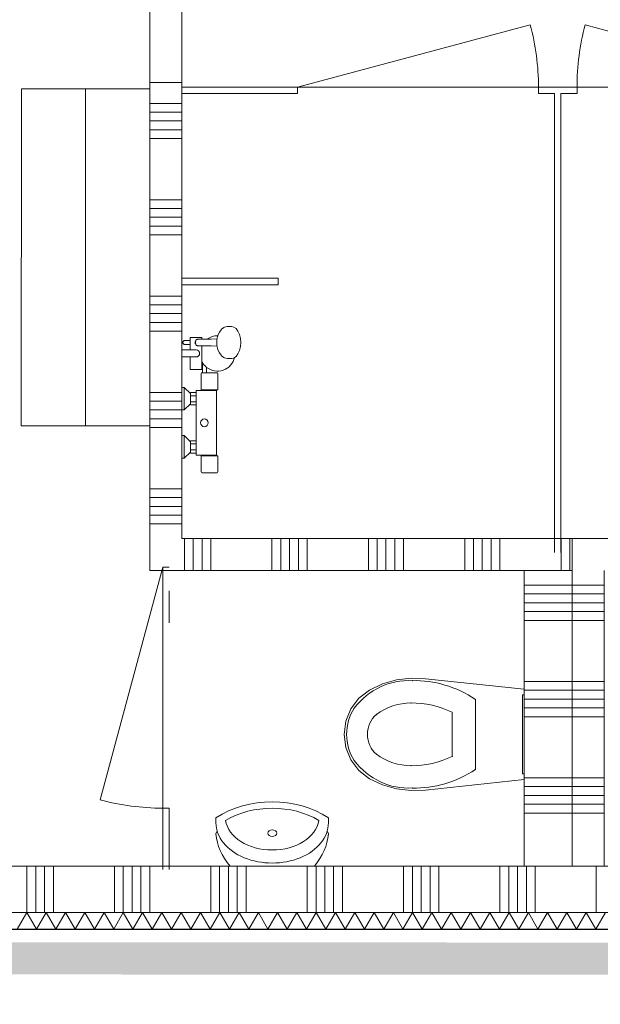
# Model space of a CAD drawing. Header units: millimetres. Extents: x -409 to 257590, y -7786 to 67330.
# Tile 41 of 210: x 36905 to 38713, y 21005 to 24070. Entities that reach past the tile are written whole.
import ezdxf

# ---------------------------------------------------------------- set-up
doc = ezdxf.new("R2010")
doc.units = ezdxf.units.MM
doc.header["$MEASUREMENT"] = 0
doc.linetypes.add('B0702', pattern=[117.37, 78.119999, -39.250001])
for name, color, linetype in [('New_# trashcan Laagscheidingslijnen', 7, 'Continuous'), ('New_22 NC Binnenwanden', 7, 'Continuous'), ('New_22 NC Binnenwanden Deuren', 7, 'Continuous'), ('New_22 NC Binnenwanden Doorsnede-arcering', 7, 'Continuous'), ('New_22 NC Binnenwanden Laagscheidingslijnen', 7, 'Continuous'), ('New_72 Vaste Inrichting', 7, 'Continuous'), ('New_72 Vaste Inrichting Afdek-arcering', 7, 'Continuous'), ('New_72 Vaste Inrichting Deuren', 7, 'Continuous'), ('New_74 Sanitair', 7, 'Continuous'), ('New_Info Wandafwerking aanduiding', 7, 'Continuous'), ('New_Info Wandafwerking aanduiding Doorsnede-arcering', 7, 'Continuous'), ('New_Z Ruimtefuncties Zone omranding', 7, 'Continuous')]:
    doc.layers.add(name, color=color, linetype=linetype)

# ---------------------------------------------------------------- blocks, each defined once
blk = doc.blocks.new('*X47')
at = {"layer": 'New_22 NC Binnenwanden Doorsnede-arcering', "color": 254, "linetype": 'Continuous', "lineweight": 0, "true_color": 0xe9ebeb}
for p, q in [((36927.4, 21435), (36927.4, 21398.3)), ((36954.9, 21435), (36954.9, 21398.3)), ((36982.3, 21435), (36982.3, 21398.3)), ((37009.7, 21435), (37009.7, 21398.3)), ((37200, 21435), (37200, 21398.3)), ((37227.4, 21435), (37227.4, 21398.3)), ((37254.9, 21435), (37254.9, 21398.3)), ((37282.3, 21435), (37282.3, 21398.3)), ((37309.7, 21435), (37309.7, 21398.3)), ((37500, 21435), (37500, 21398.3)), ((37527.4, 21435), (37527.4, 21398.3)), ((37554.9, 21435), (37554.9, 21398.3)), ((37582.3, 21435), (37582.3, 21398.3)), ((37609.7, 21435), (37609.7, 21398.3)), ((37800, 21435), (37800, 21398.3)), ((37827.4, 21435), (37827.4, 21398.3)), ((37854.9, 21435), (37854.9, 21398.3)), ((37882.3, 21435), (37882.3, 21398.3)), ((37909.7, 21435), (37909.7, 21398.3)), ((38100, 21435), (38100, 21398.3)), ((38127.4, 21435), (38127.4, 21398.3)), ((38154.9, 21435), (38154.9, 21398.3)), ((38182.3, 21435), (38182.3, 21398.3)), ((38209.7, 21435), (38209.7, 21398.3)), ((38400, 21435), (38400, 21398.3)), ((38427.4, 21435), (38427.4, 21398.3)), ((38454.9, 21435), (38454.9, 21398.3)), ((38482.3, 21435), (38482.3, 21398.3)), ((38509.7, 21435), (38509.7, 21398.3)), ((38700, 21435), (38700, 21398.3)), ((36927.4, 21398.3), (36927.4, 21290)), ((36954.9, 21398.3), (36954.9, 21290)), ((36982.3, 21398.3), (36982.3, 21290)), ((37009.7, 21398.3), (37009.7, 21290)), ((37200, 21398.3), (37200, 21290)), ((37227.4, 21398.3), (37227.4, 21290)), ((37254.9, 21398.3), (37254.9, 21290)), ((37282.3, 21398.3), (37282.3, 21290)), ((37309.7, 21398.3), (37309.7, 21290)), ((37500, 21398.3), (37500, 21290)), ((37527.4, 21398.3), (37527.4, 21290)), ((37554.9, 21398.3), (37554.9, 21290)), ((37582.3, 21398.3), (37582.3, 21290)), ((37609.7, 21398.3), (37609.7, 21290)), ((37800, 21398.3), (37800, 21290)), ((37827.4, 21398.3), (37827.4, 21290)), ((37854.9, 21398.3), (37854.9, 21290)), ((37882.3, 21398.3), (37882.3, 21290)), ((37909.7, 21398.3), (37909.7, 21290)), ((38100, 21398.3), (38100, 21290)), ((38127.4, 21398.3), (38127.4, 21290)), ((38154.9, 21398.3), (38154.9, 21290)), ((38182.3, 21398.3), (38182.3, 21290)), ((38209.7, 21398.3), (38209.7, 21290)), ((38400, 21398.3), (38400, 21290)), ((38427.4, 21398.3), (38427.4, 21290)), ((38454.9, 21398.3), (38454.9, 21290)), ((38482.3, 21398.3), (38482.3, 21290)), ((38509.7, 21398.3), (38509.7, 21290)), ((38700, 21398.3), (38700, 21290))]:
    blk.add_line(p, q, dxfattribs=at)
blk = doc.blocks.new('Wall_3_2', base_point=(33309.9, 21290))
at = {"layer": 'New_22 NC Binnenwanden', "color": 8, "linetype": 'Continuous', "lineweight": 0, "true_color": 0x778488, "flags": 128}
for points in [[(38962.2, 21435), (34784, 21435)], [(34784, 21290), (39432.1, 21290)]]:
    blk.add_lwpolyline(points, dxfattribs=at)
at = {"layer": 'New_22 NC Binnenwanden', "color": 8, "lineweight": 0, "true_color": 0x778488}
blk.add_blockref('*X47', (0, 0), dxfattribs=at)
blk = doc.blocks.new('*X350')
at = {"layer": 'New_22 NC Binnenwanden Doorsnede-arcering', "color": 254, "linetype": 'Continuous', "lineweight": 0, "true_color": 0xe9ebeb}
for p, q in [((37310, 23809.7), (37410, 23809.7)), ((37310, 23782.3), (37410, 23782.3)), ((37310, 23754.9), (37410, 23754.9)), ((37310, 23727.4), (37410, 23727.4)), ((37310, 23700), (37410, 23700)), ((37310, 23509.7), (37410, 23509.7)), ((37310, 23482.3), (37410, 23482.3)), ((37310, 23454.9), (37410, 23454.9)), ((37310, 23427.4), (37410, 23427.4)), ((37310, 23400), (37410, 23400)), ((37310, 23209.7), (37410, 23209.7)), ((37310, 23182.3), (37410, 23182.3)), ((37310, 23154.9), (37410, 23154.9)), ((37310, 23127.4), (37410, 23127.4)), ((37310, 23100), (37410, 23100)), ((37310, 22909.7), (37410, 22909.7)), ((37310, 22882.3), (37410, 22882.3)), ((37310, 22854.9), (37410, 22854.9)), ((37310, 22827.4), (37410, 22827.4)), ((37310, 22800), (37410, 22800)), ((37310, 22609.7), (37410, 22609.7)), ((37310, 22582.3), (37410, 22582.3)), ((37310, 22554.9), (37410, 22554.9)), ((37310, 22527.4), (37410, 22527.4)), ((37310, 22500), (37410, 22500))]:
    blk.add_line(p, q, dxfattribs=at)
blk = doc.blocks.new('D rechthoekige opening 22_6')
at = {"layer": 'New_22 NC Binnenwanden Deuren', "color": 9, "linetype": 'B0702', "lineweight": 0}
for p, q in [((-450, 100), (450, 100)), ((-450, 0), (450, 0))]:
    blk.add_line(p, q, dxfattribs=at)
at = {"layer": 'New_22 NC Binnenwanden Deuren', "color": 7, "linetype": 'Continuous', "lineweight": 0}
for p, q in [((-450, 0), (-450, 100)), ((450, 0), (450, 100))]:
    blk.add_line(p, q, dxfattribs=at)
blk = doc.blocks.new('Wall_70_2', base_point=(37410, 26140))
at = {"layer": 'New_22 NC Binnenwanden', "color": 8, "linetype": 'Continuous', "lineweight": 0, "true_color": 0x778488}
blk.add_line((37310, 23875), (37410, 23875), dxfattribs=at)
at = {"layer": 'New_22 NC Binnenwanden', "color": 8, "linetype": 'Continuous', "lineweight": 0, "true_color": 0x778488, "flags": 128}
for points in [[(37310, 23875), (37310, 22355)], [(37410, 22455), (37410, 23875)], [(37310, 22355), (37410, 22355)]]:
    blk.add_lwpolyline(points, dxfattribs=at)
at = {"layer": 'New_22 NC Binnenwanden', "color": 8, "lineweight": 0, "true_color": 0x778488}
blk.add_blockref('*X350', (0, 0), dxfattribs=at)
at = {"layer": 'New_22 NC Binnenwanden Deuren', "color": 1, "linetype": 'Continuous', "lineweight": 0, "zscale": 1000, "rotation": 269.9999999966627}
blk.add_blockref('D rechthoekige opening 22_6', (37310, 24325), dxfattribs=at)
blk = doc.blocks.new('*X463')
at = {"layer": 'New_22 NC Binnenwanden Doorsnede-arcering', "color": 254, "linetype": 'Continuous', "lineweight": 0, "true_color": 0xe9ebeb}
for p, q in [((36927.3, 21290), (36897.3, 21238)), ((36927.3, 21290), (36957.3, 21238)), ((36987.4, 21290), (36957.3, 21238)), ((36987.4, 21290), (37017.4, 21238)), ((37047.4, 21290), (37017.4, 21238)), ((37047.4, 21290), (37077.4, 21238)), ((37107.5, 21290), (37077.4, 21238)), ((37107.5, 21290), (37137.5, 21238)), ((37167.5, 21290), (37137.5, 21238)), ((37167.5, 21290), (37197.5, 21238)), ((37227.5, 21290), (37197.5, 21238)), ((37227.5, 21290), (37257.6, 21238)), ((37287.6, 21290), (37257.6, 21238)), ((37287.6, 21290), (37317.6, 21238)), ((37347.6, 21290), (37317.6, 21238)), ((37347.6, 21290), (37377.7, 21238)), ((37407.7, 21290), (37377.7, 21238)), ((37407.7, 21290), (37437.7, 21238)), ((37467.7, 21290), (37437.7, 21238)), ((37467.7, 21290), (37497.7, 21238)), ((37527.8, 21290), (37497.7, 21238)), ((37527.8, 21290), (37557.8, 21238)), ((37587.8, 21290), (37557.8, 21238)), ((37587.8, 21290), (37617.8, 21238)), ((37647.9, 21290), (37617.8, 21238)), ((37647.9, 21290), (37677.9, 21238)), ((37707.9, 21290), (37677.9, 21238)), ((37707.9, 21290), (37737.9, 21238)), ((37767.9, 21290), (37737.9, 21238)), ((37767.9, 21290), (37798, 21238)), ((37828, 21290), (37798, 21238)), ((37828, 21290), (37858, 21238)), ((37888, 21290), (37858, 21238)), ((37888, 21290), (37918.1, 21238)), ((37948.1, 21290), (37918.1, 21238)), ((37948.1, 21290), (37978.1, 21238)), ((38008.1, 21290), (37978.1, 21238)), ((38008.1, 21290), (38038.1, 21238)), ((38068.2, 21290), (38038.1, 21238)), ((38068.2, 21290), (38098.2, 21238)), ((38128.2, 21290), (38098.2, 21238)), ((38128.2, 21290), (38158.2, 21238)), ((38188.3, 21290), (38158.2, 21238)), ((38188.3, 21290), (38218.3, 21238)), ((38248.3, 21290), (38218.3, 21238)), ((38248.3, 21290), (38278.3, 21238)), ((38308.3, 21290), (38278.3, 21238)), ((38308.3, 21290), (38338.4, 21238)), ((38368.4, 21290), (38338.4, 21238)), ((38368.4, 21290), (38398.4, 21238)), ((38428.4, 21290), (38398.4, 21238)), ((38428.4, 21290), (38458.5, 21238)), ((38488.5, 21290), (38458.5, 21238)), ((38488.5, 21290), (38518.5, 21238)), ((38548.5, 21290), (38518.5, 21238)), ((38548.5, 21290), (38578.5, 21238)), ((38608.6, 21290), (38578.5, 21238)), ((38608.6, 21290), (38638.6, 21238)), ((38668.6, 21290), (38638.6, 21238)), ((38668.6, 21290), (38698.6, 21238)), ((38728.7, 21290), (38698.6, 21238))]:
    blk.add_line(p, q, dxfattribs=at)
blk = doc.blocks.new('Wall_103_2', base_point=(33603, 21290))
at = {"layer": 'New_22 NC Binnenwanden', "color": 8, "linetype": 'Continuous', "lineweight": 0, "true_color": 0x778488, "flags": 128}
for points in [[(39432.1, 21290), (34784, 21290)], [(34784, 21237), (39432.1, 21237)]]:
    blk.add_lwpolyline(points, dxfattribs=at)
at = {"layer": 'New_22 NC Binnenwanden Laagscheidingslijnen', "color": 8, "linetype": 'Continuous', "lineweight": 0, "true_color": 0x778488}
blk.add_line((34784, 21238), (39432.1, 21238), dxfattribs=at)
at = {"layer": 'New_22 NC Binnenwanden', "color": 8, "lineweight": 0, "true_color": 0x778488}
blk.add_blockref('*X463', (0, 0), dxfattribs=at)
blk = doc.blocks.new('*X774')
at = {"layer": 'New_22 NC Binnenwanden Doorsnede-arcering', "color": 254, "linetype": 'Continuous', "lineweight": 0, "true_color": 0xe9ebeb}
for p, q in [((38475, 22309.7), (38516.9, 22309.7)), ((38516.9, 22309.7), (38625, 22309.7)), ((38475, 22282.3), (38516.9, 22282.3)), ((38516.9, 22282.3), (38625, 22282.3)), ((38475, 22254.9), (38516.9, 22254.9)), ((38475, 22227.4), (38516.9, 22227.4)), ((38516.9, 22254.9), (38625, 22254.9)), ((38516.9, 22227.4), (38625, 22227.4)), ((38475, 22200), (38516.9, 22200)), ((38516.9, 22200), (38625, 22200)), ((38475, 22009.7), (38516.9, 22009.7)), ((38475, 21982.3), (38516.9, 21982.3)), ((38516.9, 22009.7), (38625, 22009.7)), ((38516.9, 21982.3), (38625, 21982.3)), ((38475, 21954.9), (38516.9, 21954.9)), ((38516.9, 21954.9), (38625, 21954.9)), ((38475, 21927.4), (38516.9, 21927.4)), ((38516.9, 21927.4), (38625, 21927.4)), ((38475, 21900), (38516.9, 21900)), ((38516.9, 21900), (38625, 21900)), ((38475, 21709.7), (38516.9, 21709.7)), ((38516.9, 21709.7), (38625, 21709.7)), ((38475, 21682.3), (38516.9, 21682.3)), ((38516.9, 21682.3), (38625, 21682.3)), ((38475, 21654.9), (38516.9, 21654.9)), ((38516.9, 21654.9), (38625, 21654.9)), ((38475, 21627.4), (38516.9, 21627.4)), ((38516.9, 21627.4), (38625, 21627.4)), ((38475, 21600), (38516.9, 21600)), ((38516.9, 21600), (38625, 21600))]:
    blk.add_line(p, q, dxfattribs=at)
blk = doc.blocks.new('Wall_170_2', base_point=(38475, 22455))
at = {"layer": 'New_22 NC Binnenwanden', "color": 8, "linetype": 'Continuous', "lineweight": 0, "true_color": 0x778488, "flags": 128}
for points in [[(38475, 22355), (38475, 21435)], [(38625, 22355), (38475, 22355)], [(38625, 21435), (38625, 22355)], [(38475, 21435), (38625, 21435)]]:
    blk.add_lwpolyline(points, dxfattribs=at)
at = {"layer": 'New_22 NC Binnenwanden', "color": 8, "lineweight": 0, "true_color": 0x778488}
blk.add_blockref('*X774', (0, 0), dxfattribs=at)
blk = doc.blocks.new('*X776')
at = {"layer": 'New_22 NC Binnenwanden Doorsnede-arcering', "color": 254, "linetype": 'Continuous', "lineweight": 0, "true_color": 0xe9ebeb}
for p, q in [((37417.7, 22355), (37417.7, 22455)), ((37445.1, 22355), (37445.1, 22455)), ((37472.6, 22355), (37472.6, 22455)), ((37500, 22355), (37500, 22455)), ((37690.3, 22355), (37690.3, 22455)), ((37717.7, 22355), (37717.7, 22455)), ((37745.1, 22355), (37745.1, 22455)), ((37772.6, 22355), (37772.6, 22455)), ((37800, 22355), (37800, 22455)), ((37990.3, 22355), (37990.3, 22455)), ((38017.7, 22355), (38017.7, 22455)), ((38045.1, 22355), (38045.1, 22455)), ((38072.6, 22355), (38072.6, 22455)), ((38100, 22355), (38100, 22455)), ((38290.3, 22355), (38290.3, 22455)), ((38317.7, 22355), (38317.7, 22455)), ((38345.1, 22355), (38345.1, 22455)), ((38372.6, 22355), (38372.6, 22455)), ((38400, 22355), (38400, 22455)), ((38590.3, 22355), (38590.3, 22455)), ((38617.7, 22355), (38617.7, 22455))]:
    blk.add_line(p, q, dxfattribs=at)
blk = doc.blocks.new('Wall_171_2', base_point=(37410, 22455))
at = {"layer": 'New_22 NC Binnenwanden', "color": 8, "linetype": 'Continuous', "lineweight": 0, "true_color": 0x778488, "flags": 128}
for points in [[(38625, 22455), (37410, 22455)], [(38625, 22455), (38625, 22355)], [(37410, 22355), (38625, 22355)]]:
    blk.add_lwpolyline(points, dxfattribs=at)
at = {"layer": 'New_22 NC Binnenwanden', "color": 8, "lineweight": 0, "true_color": 0x778488}
blk.add_blockref('*X776', (0, 0), dxfattribs=at)
blk = doc.blocks.new('*X778')
at = {"layer": 'New_22 NC Binnenwanden Doorsnede-arcering', "color": 254, "linetype": 'Continuous', "lineweight": 0, "true_color": 0xe9ebeb}
for p, q in [((38625, 22309.7), (38725, 22309.7)), ((38625, 22282.3), (38725, 22282.3)), ((38625, 22254.9), (38725, 22254.9)), ((38625, 22227.4), (38725, 22227.4)), ((38625, 22200), (38725, 22200)), ((38625, 22009.7), (38725, 22009.7)), ((38625, 21982.3), (38725, 21982.3)), ((38625, 21954.9), (38725, 21954.9)), ((38625, 21927.4), (38725, 21927.4)), ((38625, 21900), (38725, 21900)), ((38625, 21709.7), (38725, 21709.7)), ((38625, 21682.3), (38725, 21682.3)), ((38625, 21654.9), (38725, 21654.9)), ((38625, 21627.4), (38725, 21627.4)), ((38625, 21600), (38725, 21600))]:
    blk.add_line(p, q, dxfattribs=at)
blk = doc.blocks.new('Wall_172_2', base_point=(38725, 22455))
at = {"layer": 'New_22 NC Binnenwanden', "color": 8, "linetype": 'Continuous', "lineweight": 0, "true_color": 0x778488, "flags": 128}
for points in [[(38625, 22455), (38625, 21435.1)], [(38625, 22455), (38725, 22455)], [(38725, 21435.1), (38725, 22355)], [(38725, 21435.1), (38625, 21435.1)]]:
    blk.add_lwpolyline(points, dxfattribs=at)
at = {"layer": 'New_22 NC Binnenwanden', "color": 8, "lineweight": 0, "true_color": 0x778488}
blk.add_blockref('*X778', (0, 0), dxfattribs=at)
blk = doc.blocks.new('D1 22_6')
at = {"layer": 'New_72 Vaste Inrichting Deuren', "color": 1, "linetype": 'Continuous', "lineweight": 0}
for q in [(-349.4, 194.1), (-375, 0)]:
    blk.add_line((375, 0), q, dxfattribs=at)
at = {"layer": 'New_72 Vaste Inrichting Deuren', "color": 9, "linetype": 'Continuous', "lineweight": 0}
for p, q in [((-375, -0.1), (-375, -20)), ((375, -0.1), (375, -20))]:
    blk.add_line(p, q, dxfattribs=at)
at = {"layer": 'New_72 Vaste Inrichting Deuren', "color": 1, "linetype": 'Continuous', "lineweight": 0}
blk.add_arc((375, 0), 750, 165, 180, dxfattribs=at)
blk = doc.blocks.new('Wall_173_2', base_point=(37410, 23850))
at = {"layer": 'New_# trashcan Laagscheidingslijnen', "color": 9, "linetype": 'Continuous', "lineweight": 0}
for p, q in [((39471.3, 23860), (39371.3, 23860)), ((39371.3, 23840), (39471.3, 23840))]:
    blk.add_line(p, q, dxfattribs=at)
at = {"layer": 'New_72 Vaste Inrichting', "color": 9, "linetype": 'Continuous', "lineweight": 0}
for p, q in [((37770, 23859.9), (37770, 23840)), ((38520, 23859.9), (38520, 23840)), ((38640, 23859.9), (38640, 23840)), ((39390, 23859.9), (39390, 23840))]:
    blk.add_line(p, q, dxfattribs=at)
at = {"layer": 'New_72 Vaste Inrichting', "color": 9, "linetype": 'Continuous', "lineweight": 0, "flags": 128}
for points in [[(37770, 23860), (37410, 23860)], [(37410, 23860), (37410, 23840)], [(38640, 23860), (38520, 23860)], [(39750, 23860), (39471.3, 23860)], [(39750, 23840), (39750, 23860)], [(37410, 23840), (37770, 23840)], [(38520, 23840), (38570, 23840)], [(38590, 23840), (38640, 23840)], [(39471.3, 23840), (39750, 23840)]]:
    blk.add_lwpolyline(points, dxfattribs=at)
at = {"layer": 'New_72 Vaste Inrichting Deuren', "color": 1, "linetype": 'Continuous', "lineweight": 0, "xscale": -1, "zscale": 1000}
blk.add_blockref('D1 22_6', (38145, 23860), dxfattribs=at)
at = {"layer": 'New_72 Vaste Inrichting Deuren', "color": 1, "linetype": 'Continuous', "lineweight": 0, "zscale": 1000}
blk.add_blockref('D1 22_6', (39015, 23860), dxfattribs=at)
blk = doc.blocks.new('Wall_174_2', base_point=(38580, 23850))
at = {"layer": 'New_# trashcan Laagscheidingslijnen', "color": 9, "linetype": 'Continuous', "lineweight": 0}
for p, q in [((38570, 22511.6), (38570, 22411.6)), ((38590, 22411.5), (38590, 22511.5))]:
    blk.add_line(p, q, dxfattribs=at)
at = {"layer": 'New_72 Vaste Inrichting', "color": 9, "linetype": 'Continuous', "lineweight": 0, "flags": 128}
for points in [[(38570, 23840), (38570, 22455)], [(38590, 22455), (38590, 23840)], [(38570, 22455), (38590, 22455)]]:
    blk.add_lwpolyline(points, dxfattribs=at)
blk = doc.blocks.new('Wall_179_2', base_point=(37360, 22355))
at = {"layer": 'New_# trashcan Laagscheidingslijnen', "color": 9, "linetype": 'Continuous', "lineweight": 0}
for p, q in [((37350, 22291.8), (37350, 22191.8)), ((37370, 22191.8), (37370, 22291.8)), ((37350, 21524.5), (37350, 21424.5)), ((37370, 21424.5), (37370, 21524.5))]:
    blk.add_line(p, q, dxfattribs=at)
at = {"layer": 'New_72 Vaste Inrichting', "color": 9, "linetype": 'Continuous', "lineweight": 0}
for p, q in [((37350.1, 22365.3), (37370, 22365.3)), ((37350.1, 21615.3), (37370, 21615.3))]:
    blk.add_line(p, q, dxfattribs=at)
at = {"layer": 'New_72 Vaste Inrichting', "color": 9, "linetype": 'Continuous', "lineweight": 0, "flags": 128}
for points in [[(37350, 21615.3), (37350, 21435.1)], [(37370, 21435.1), (37370, 21615.3)], [(37350, 21435.1), (37370, 21435.1)]]:
    blk.add_lwpolyline(points, dxfattribs=at)
at = {"layer": 'New_72 Vaste Inrichting Deuren', "color": 1, "linetype": 'Continuous', "lineweight": 0, "zscale": 1000, "rotation": 90}
blk.add_blockref('D1 22_6', (37350, 21990.3), dxfattribs=at)
blk = doc.blocks.new('Wall_181_2', base_point=(37710, 23255))
at = {"layer": 'New_72 Vaste Inrichting', "color": 9, "linetype": 'Continuous', "lineweight": 0, "flags": 128}
for points in [[(37710, 23265), (37410, 23265)], [(37410, 23265), (37410, 23245)], [(37410, 23245), (37710, 23245)], [(37710, 23245), (37710, 23265)]]:
    blk.add_lwpolyline(points, dxfattribs=at)
blk = doc.blocks.new('Slab_20_2', base_point=(37310, 23854.7))
at = {"layer": 'New_72 Vaste Inrichting Afdek-arcering', "linetype": 'Continuous', "lineweight": 0, "true_color": 0x000000}
h = blk.add_hatch(dxfattribs=at)
h.set_pattern_fill('920_Lijnen_horz_150_0002', color=18, style=0, pattern_type=2)
h.set_pattern_definition([(270, (37109.98, 23854.71), (218.03, 0), [])])
h.paths.add_polyline_path([(37310, 23854.7), (36910, 23855.1), (36909.7, 22805.2), (37310, 22805.2)])
at = {"layer": 'New_72 Vaste Inrichting', "color": 1, "linetype": 'Continuous', "lineweight": 0, "flags": 128}
blk.add_lwpolyline([(37310, 23854.7), (36910, 23855.1), (36909.7, 22805.2), (37310, 22805.2)], close=True, dxfattribs=at)
blk = doc.blocks.new('Toilet 22')
at = {"layer": 'New_74 Sanitair', "color": 1, "linetype": 'Continuous', "lineweight": 0}
for p, q in [((-141, 0), (-173.3, -306.6)), ((141, 0), (-141, 0)), ((123, 0), (-123, 0)), ((-123, 0), (-123, -5)), ((123, -5), (123, 0)), ((173.3, -306.6), (141, 0)), ((-123, -5), (123, -5)), ((0, -151.4), (-108.9, -151.4)), ((108.9, -151.4), (0, -151.4)), ((0, -223.6), (-68.8, -223.6)), ((68.8, -223.6), (0, -223.6)), ((-173.3, -306.6), (-174.9, -351.8)), ((174.9, -351.8), (173.3, -306.6)), ((-174.9, -351.8), (-169.4, -396.7)), ((169.4, -396.7), (174.9, -351.8)), ((-169.4, -396.7), (-157, -440.3)), ((157, -440.3), (169.4, -396.7)), ((-157, -440.3), (-138, -481.3)), ((62.1, -459.7), (62.1, -459.7)), ((138, -481.3), (157, -440.3)), ((-138, -481.3), (-112.4, -513.9)), ((0, -487.5), (0, -487.5)), ((112.4, -513.9), (138, -481.3)), ((-112.4, -513.9), (-79.4, -538.8)), ((79.4, -538.8), (112.4, -513.9)), ((-79.4, -538.8), (-41, -554.6)), ((41, -554.6), (79.4, -538.8)), ((81.1, -529), (81.1, -529)), ((-41, -554.6), (0, -560)), ((0, -552.4), (0, -552.4)), ((0, -560), (41, -554.6))]:
    blk.add_line(p, q, dxfattribs=at)
for centre, major_axis, start_param, end_param in [((258.1, -339.4), (425.3, 0), 2.612188, 3.165208), ((-258.1, -339.4), (425.3, 0), 6.259569, 6.81259), ((264.5, -347.9), (362.2, 0), 2.738768, 3.154495), ((-264.5, -347.9), (362.2, 0), 6.270283, 6.68601), ((89.5, -360.8), (256.9, 0), 3.085861, 3.98645), ((134.9, -351.4), (232.6, 0), 3.144841, 3.702507), ((-134.9, -351.4), (232.6, 0), 5.722271, 6.279937), ((-89.5, -360.8), (256.9, 0), 5.438328, 6.338917), ((0.8, -419), (78.2, 0), 3.778693, 4.701998), ((-0.8, -419), (78.2, 0), 4.72278, 5.646085), ((0.8, -431.2), (138.5, 0), 4.079884, 4.706528), ((-0.8, -431.2), (138.5, 0), 4.71825, 5.344894)]:
    blk.add_ellipse(centre, major_axis=major_axis, ratio=0.875546, start_param=start_param, end_param=end_param, dxfattribs=at)
for p in [(108.9, -151.4), (68.8, -223.6), (-167, -348.2), (-97.7, -352), (97.7, -352), (167, -348.2), (-62.1, -459.7), (-81.1, -529)]:
    blk.add_point(p, dxfattribs=at)
blk = doc.blocks.new('Douche armatuur 22')
at = {"layer": 'New_74 Sanitair', "color": 1, "linetype": 'Continuous', "lineweight": 0}
for p, q in [((-40, 0), (-110, 0)), ((-110, 0), (-110, -7)), ((-40, -7), (-40, 0)), ((110, 0), (40, 0)), ((40, 0), (40, -7)), ((110, -7), (110, 0)), ((-110, -7), (-91, -27)), ((-110, -7), (-40, -7)), ((-91, -27), (-94, -27)), ((-94, -27), (-94, -44)), ((-91, -27), (-59, -27)), ((-84.5, -27), (-84.5, -44)), ((-65.5, -27), (-65.5, -44)), ((-59, -27), (-40, -7)), ((-56, -27), (-59, -27)), ((-56, -44), (-56, -27)), ((40, -7), (59, -27)), ((40, -7), (110, -7)), ((59, -27), (56, -27)), ((56, -27), (56, -44)), ((59, -27), (91, -27)), ((65.5, -27), (65.5, -44)), ((84.5, -27), (84.5, -44)), ((91, -27), (110, -7)), ((94, -27), (91, -27)), ((94, -44), (94, -27)), ((205, -26), (166, -26)), ((166, -26), (166, -62)), ((227, 0), (205, 0)), ((205, 0), (205, -26)), ((205, -26), (205, -44)), ((227, -26), (227, 0)), ((243.5, -26), (227, -26)), ((227, -44), (227, -26)), ((227, -44), (227, -26)), ((243.5, -9), (243.5, -26)), ((243.5, -26), (256.5, -26)), ((256.5, -26), (256.5, -9)), ((266, -26), (256.5, -26)), ((266, -62), (266, -26)), ((-103, -60.1), (-153, -60.1)), ((-103, -61), (-103, -60.1)), ((-101, -61), (-103, -61)), ((-103, -61), (-103, -107)), ((-94, -44), (-101, -44)), ((-101, -44), (-101, -61)), ((-101, -107), (-101, -61)), ((-94, -44), (-56, -44)), ((56, -44), (-56, -44)), ((56, -44), (94, -44)), ((101, -44), (94, -44)), ((101, -61), (101, -44)), ((103, -61), (101, -61)), ((101, -61), (101, -107.2)), ((153, -60.1), (103, -60.1)), ((103, -60.1), (103, -61)), ((103, -107), (103, -61)), ((239.5, -91.1), (240, -48.8)), ((240, -48.8), (240.2, -47.2)), ((240.2, -47.2), (240.9, -45.7)), ((240.9, -45.7), (242.1, -44.3)), ((242.1, -44.3), (243.5, -43.3)), ((243.5, -43.3), (245, -42.8)), ((247.4, -41.6), (245, -42.8)), ((245, -42.8), (245.2, -42.7)), ((245, -42.8), (245, -42.8)), ((245.2, -42.7), (247, -42.5)), ((247, -42.5), (253, -42.5)), ((250, -41.2), (247.4, -41.6)), ((252.6, -41.6), (250, -41.2)), ((255, -42.8), (252.6, -41.6)), ((253, -42.5), (254.8, -42.7)), ((254.8, -42.7), (255, -42.8)), ((255, -42.8), (255, -42.8)), ((255, -42.8), (256.5, -43.3)), ((256.5, -43.3), (257.9, -44.3)), ((257.9, -44.3), (259.1, -45.7)), ((259.1, -45.7), (259.8, -47.2)), ((259.8, -47.2), (260, -48.8)), ((260.5, -91.1), (260, -48.8)), ((-156, -63.1), (-156, -108.9)), ((156, -63.5), (156, -63.1)), ((187.3, -63.5), (156, -63.5)), ((156, -76.5), (156, -63.5)), ((156, -108.9), (156, -76.5)), ((156, -76.5), (172.7, -76.5)), ((166, -62), (190, -62)), ((190, -62), (239.8, -62)), ((239, -109.3), (239.5, -91.1)), ((260.3, -77.9), (260.2, -62)), ((260.2, -62), (266, -62)), ((261, -109.3), (260.5, -91.1)), ((-153, -111.9), (-103, -111.9)), ((-103, -111.9), (-103, -107)), ((-103, -107), (-101, -107)), ((-101, -107), (-101, -107.2)), ((-101, -107.2), (-101, -107.8)), ((-101, -107.8), (-101, -108)), ((-101, -108), (101, -108)), ((101, -107.2), (101, -107)), ((101, -107), (103, -107)), ((101, -107.8), (101, -107.2)), ((101, -108), (101, -107.8)), ((103, -107), (103, -111.9)), ((103, -111.9), (153, -111.9)), ((210.5, -121.8), (208.4, -123.6)), ((217.8, -116.4), (210.5, -121.8)), ((227.2, -112.2), (217.8, -116.4)), ((232.4, -110.8), (227.2, -112.2)), ((240.9, -108.8), (232.4, -110.8)), ((250, -108.1), (240.9, -108.8)), ((259.1, -108.8), (250, -108.1)), ((267.6, -110.8), (259.1, -108.8)), ((267.6, -110.8), (271, -111.7)), ((272.8, -112.2), (271, -111.7)), ((282.2, -116.4), (272.8, -112.2)), ((289.5, -121.8), (282.2, -116.4)), ((291.6, -123.6), (289.5, -121.8)), ((200.5, -140.4), (200, -143.6)), ((200, -143.6), (200, -154.2)), ((202.2, -133), (200.5, -140.4)), ((203.6, -130.3), (202.2, -133)), ((208.4, -123.6), (203.6, -130.3)), ((296.4, -130.3), (291.6, -123.6)), ((297.8, -133), (296.4, -130.3)), ((299.5, -140.4), (297.8, -133)), ((300, -143.6), (299.5, -140.4)), ((300, -154.2), (300, -143.6)), ((200, -154.2), (201.7, -161.6)), ((201.7, -161.6), (203.4, -164)), ((203.4, -164), (206.7, -168.5)), ((206.7, -168.5), (214.6, -174.5)), ((214.6, -174.5), (225, -179)), ((225, -179), (237.1, -181.9)), ((237.1, -181.9), (250, -182.9)), ((250, -182.9), (262.9, -181.9)), ((262.9, -181.9), (275, -179)), ((275, -179), (285.4, -174.5)), ((285.4, -174.5), (293.3, -168.5)), ((293.3, -168.5), (298.3, -161.6)), ((298.3, -161.6), (300, -154.2))]:
    blk.add_line(p, q, dxfattribs=at)
blk.add_circle((0, -70), 12, dxfattribs=at)
for centre, radius, start, end in [((250, -9), 6.5, 0, 180), ((-153, -63.1), 3, 90, 180), ((153, -63.1), 3, 0, 90), ((216, -44), 11, 180, 0), ((216, -110.5), 55, 141.8869, 256.7735), ((216, -110.5), 55, 121.3994, 141.8869), ((216, -110.5), 55, 118.2578, 121.3994), ((216.2, -110.3), 54.8, 358.5584, 36.3009), ((-153, -108.9), 3, 180, 270), ((153, -108.9), 3, 270, 0)]:
    blk.add_arc(centre, radius, start, end, dxfattribs=at)
blk = doc.blocks.new('Wasbak 2 22 KM_2')
at = {"layer": 'New_74 Sanitair', "color": 1, "linetype": 'Continuous', "lineweight": 0}
for p, q in [((-131.2, 0), (131.2, 0)), ((-175, -100), (-171.6, -109.9)), ((175, -100), (171.6, -109.9)), ((-175, -150), (-175, -134.3)), ((175, -150), (175, -134.3))]:
    blk.add_line(p, q, dxfattribs=at)
for centre, major_axis, start_param, end_param in [((126.9, -112.5), (302.4, 0), 2.593709, 3.083707), ((-126.9, -112.5), (302.4, 0), 0.057886, 0.547884), ((0, -134.3), (175, 0), 0, 3.141593), ((0, -154.7), (146.5, 0), 0.120535, 3.021058), ((0, -18.7), (253.8, 0), 3.951376, 5.473402), ((0, -18.7), (225.7, 0), 4.012278, 5.4125)]:
    blk.add_ellipse(centre, major_axis=major_axis, ratio=0.714286, start_param=start_param, end_param=end_param, dxfattribs=at)
blk.add_ellipse((0, -102.5), major_axis=(14, 0), ratio=0.714286, dxfattribs=at)
blk = doc.blocks.new('Wall_533_2', base_point=(33654.6, 21148.6))
at = {"layer": 'New_Info Wandafwerking aanduiding Doorsnede-arcering', "linetype": 'Continuous', "lineweight": 0, "true_color": 0x552178}
blk.add_hatch(color=187, dxfattribs=at).paths.add_polyline_path([(33704.6, 21098.6), (45262.3, 21094.4), (45262.1, 21194.4), (33704.6, 21198.6)])

msp = doc.modelspace()

# ---------------------------------------------------------------- linework, layer by layer
at = {"layer": 'New_Z Ruimtefuncties Zone omranding', "color": 142, "linetype": 'Continuous', "lineweight": 0, "true_color": 0x0ca2d3, "flags": 128}
for points in [[(33310, 25852.6), (33310, 21435.1), (38625, 21435.1), (38625, 22355), (37310, 22355), (37310, 26040), (33500, 26040), (33500, 25852.5)], [(38075, 25810), (37410, 25810), (37410, 22455), (39750, 22455), (39750, 24035.2), (41445, 24035.2), (41445, 26040), (38075, 26040.3)], [(33550, 21290), (33550, 323.9), (45435, 323.9), (45435, 18702.4), (45435, 20335.8), (45435, 21290)]]:
    msp.add_lwpolyline(points, close=True, dxfattribs=at)

# ---------------------------------------------------------------- block references
at = {"layer": 'New_22 NC Binnenwanden', "color": 8, "lineweight": 0, "true_color": 0x778488}
for name, p in [('Wall_70_2', (37410, 26140)), ('Wall_171_2', (37410, 22455)), ('Wall_172_2', (38725, 22455)), ('Wall_170_2', (38475, 22455)), ('Wall_3_2', (33309.9, 21290)), ('Wall_103_2', (33603, 21290))]:
    msp.add_blockref(name, p, dxfattribs=at)
at = {"layer": 'New_72 Vaste Inrichting', "color": 1, "lineweight": 0}
for name, p in [('Wall_173_2', (37410, 23850)), ('Wall_174_2', (38580, 23850)), ('Wall_181_2', (37710, 23255)), ('Wall_179_2', (37360, 22355))]:
    msp.add_blockref(name, p, dxfattribs=at)
at = {"layer": 'New_72 Vaste Inrichting', "color": 1, "linetype": 'Continuous', "lineweight": 0}
msp.add_blockref('Slab_20_2', (37310, 23854.7), dxfattribs=at)
at = {"layer": 'New_74 Sanitair', "color": 1, "linetype": 'Continuous', "lineweight": 0, "zscale": 1000}
for name, p, rotation in [('Douche armatuur 22', (37410, 22815), 90), ('Toilet 22', (38475, 21845), 270), ('Wasbak 2 22 KM_2', (37691, 21435), 180)]:
    msp.add_blockref(name, p, dxfattribs=dict(at, rotation=rotation))
at = {"layer": 'New_Info Wandafwerking aanduiding', "color": 1, "lineweight": 0}
msp.add_blockref('Wall_533_2', (33654.6, 21148.6), dxfattribs=at)

doc.saveas('drawing.dxf')
